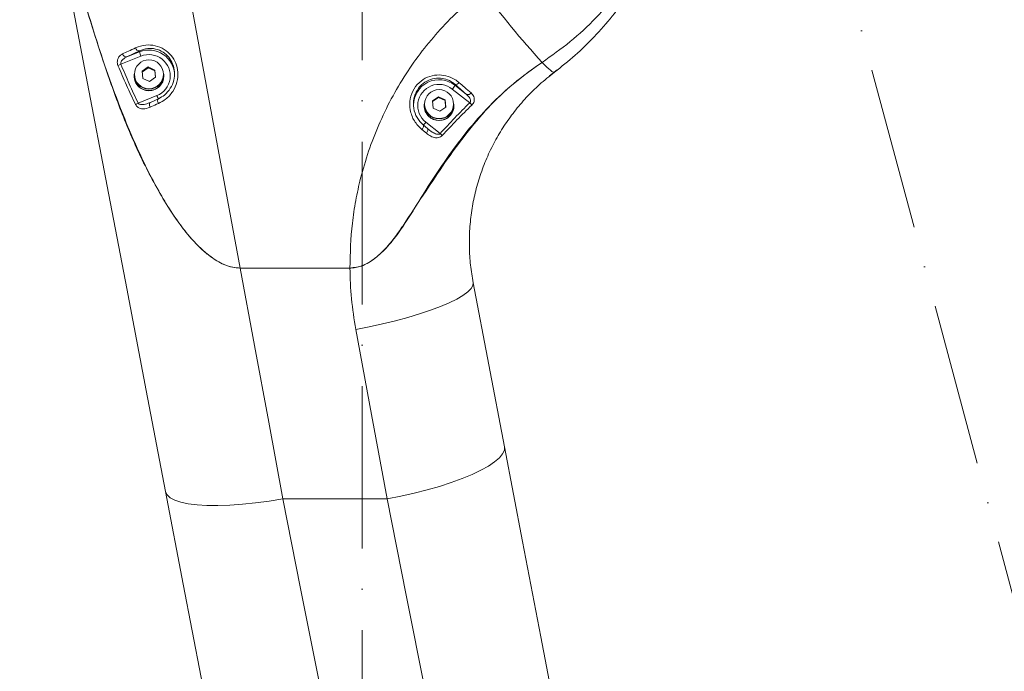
# Model space of a CAD drawing. Header units: millimetres. Extents: x 809 to 6054, y -5716 to -1261.
# Tile 31 of 96: x 2494 to 2725, y -2613 to -2460. Entities that reach past the tile are written whole.
import ezdxf

# ---------------------------------------------------------------- set-up
doc = ezdxf.new("R2010")
doc.units = ezdxf.units.MM
doc.header["$LTSCALE"] = 0.3175
doc.linetypes.add('ACAD_ISO10W100', pattern=[18, 12, -3, 0, -3])
doc.linetypes.add('CENTER2', pattern=[28.574999, 19.049999, -3.175, 3.175, -3.175])
for name, color, linetype, lineweight in [('1轮廓实线层', 7, 'Continuous', 18), ('7标注层', 4, 'Continuous', 13), ('中心线', 4, 'ACAD_ISO10W100', 20), ('细点划线', 6, 'CENTER2', 18)]:
    doc.layers.add(name, color=color, linetype=linetype, lineweight=lineweight)
doc.styles.add('标准汉字', font='gbenor.shx', dxfattribs={"bigfont": 'gbcbig.shx'})
doc.dimstyles.new('M1：10', dxfattribs={"dimscale": 10, "dimtxt": 3.5, "dimasz": 2.5, "dimexe": 2, "dimexo": 0, "dimgap": 1.5, "dimtad": 1, "dimdec": 4, "dimdsep": 46, "dimtxsty": '标准汉字', "dimcen": 5, "dimdle": 5, "dimclrd": 1, "dimclre": 1, "dimclrt": 256, "dimadec": 4, "dimazin": 2, "dimtfac": 1, "dimtdec": 4, "dimtmove": 0, "dimatfit": 3, "dimfxl": 1, "dimtolj": 1, "dimarcsym": 0})

# ---------------------------------------------------------------- blocks, each defined once
blk = doc.blocks.new('*D2')
at = {"layer": '7标注层', "color": 1, "lineweight": -2, "transparency": 16777216}
for p, q in [((2574.24, -1966.55), (2574.24, -1793.65)), ((3504.76, -2862.69), (3504.76, -1793.65)), ((3479.76, -1813.65), (2599.24, -1813.65))]:
    blk.add_line(p, q, dxfattribs=at)
at = {"layer": '7标注层', "color": 1, "transparency": 16777216}
for points in [[(2599.24, -1809.48), (2599.24, -1817.81), (2574.24, -1813.65)], [(3479.76, -1817.81), (3479.76, -1809.48), (3504.76, -1813.65)]]:
    blk.add_solid(points, dxfattribs=at)
at = {"layer": 'Defpoints', "color": 0, "transparency": 16777216}
for p in [(2574.24, -1813.65), (2574.24, -1966.55), (3504.76, -2862.69)]:
    blk.add_point(p, dxfattribs=at)
at = {"layer": '7标注层', "transparency": 16777216, "insert": (2968.02, -1781.15), "char_height": 35, "attachment_point": 5, "style": '标准汉字'}
blk.add_mtext('\\A1;930.5', dxfattribs=at)
blk = doc.blocks.new('*D3')
at = {"layer": '7标注层', "color": 1, "lineweight": -2, "transparency": 16777216}
for p, q in [((1643.72, -2862.69), (1643.72, -1793.65)), ((2574.24, -2212.74), (2574.24, -1793.65)), ((2549.24, -1813.65), (1668.72, -1813.65))]:
    blk.add_line(p, q, dxfattribs=at)
at = {"layer": '7标注层', "color": 1, "transparency": 16777216}
for points in [[(1668.72, -1809.48), (1668.72, -1817.81), (1643.72, -1813.65)], [(2549.24, -1817.81), (2549.24, -1809.48), (2574.24, -1813.65)]]:
    blk.add_solid(points, dxfattribs=at)
at = {"layer": 'Defpoints', "color": 0, "transparency": 16777216}
for p in [(1643.72, -1813.65), (2574.24, -2212.74), (1643.72, -2862.69)]:
    blk.add_point(p, dxfattribs=at)
at = {"layer": '7标注层', "transparency": 16777216, "insert": (2108.98, -1781.15), "char_height": 35, "attachment_point": 5, "style": '标准汉字'}
blk.add_mtext('\\A1;930.5', dxfattribs=at)
blk = doc.blocks.new('*D4')
at = {"layer": '7标注层', "color": 1, "lineweight": -2, "transparency": 16777216}
for p, q in [((2574.24, -1932.17), (1454.4, -1932.17)), ((1474.4, -3227.69), (1474.4, -1957.17)), ((2364.24, -3252.69), (1454.4, -3252.69))]:
    blk.add_line(p, q, dxfattribs=at)
at = {"layer": '7标注层', "color": 1, "transparency": 16777216}
for points in [[(1478.56, -1957.17), (1470.23, -1957.17), (1474.4, -1932.17)], [(1470.23, -3227.69), (1478.56, -3227.69), (1474.4, -3252.69)]]:
    blk.add_solid(points, dxfattribs=at)
at = {"layer": 'Defpoints', "color": 0, "transparency": 16777216}
for p in [(1474.4, -1932.17), (2574.24, -1932.17), (2364.24, -3252.69)]:
    blk.add_point(p, dxfattribs=at)
at = {"layer": '7标注层', "transparency": 16777216, "insert": (1441.9, -2592.43), "char_height": 35, "attachment_point": 5, "rotation": 90, "style": '标准汉字'}
blk.add_mtext('\\A1;1320.5', dxfattribs=at)
blk = doc.blocks.new('*D7')
at = {"layer": '7标注层', "color": 1, "lineweight": -2, "transparency": 16777216}
for p, q in [((2574.24, -1932.17), (3613.47, -1932.17)), ((3593.47, -2837.69), (3593.47, -1957.17)), ((3489.76, -2862.69), (3613.47, -2862.69))]:
    blk.add_line(p, q, dxfattribs=at)
at = {"layer": '7标注层', "color": 1, "transparency": 16777216}
for points in [[(3597.64, -1957.17), (3589.31, -1957.17), (3593.47, -1932.17)], [(3589.31, -2837.69), (3597.64, -2837.69), (3593.47, -2862.69)]]:
    blk.add_solid(points, dxfattribs=at)
at = {"layer": 'Defpoints', "color": 0, "transparency": 16777216}
for p in [(2574.24, -1932.17), (3593.47, -1932.17), (3489.76, -2862.69)]:
    blk.add_point(p, dxfattribs=at)
at = {"layer": '7标注层', "transparency": 16777216, "insert": (3560.97, -2397.43), "char_height": 35, "attachment_point": 5, "rotation": 90, "style": '标准汉字'}
blk.add_mtext('\\A1;930.5', dxfattribs=at)
blk = doc.blocks.new('*D14')
at = {"layer": '7标注层', "color": 1, "lineweight": -2, "transparency": 16777216}
blk.add_arc((2574.24, -2862.69), 171.68, 348.351, 81.649, dxfattribs=at)
at = {"layer": '7标注层', "color": 1, "transparency": 16777216}
for points in [[(2599.48, -2688.68), (2598.87, -2696.99), (2574.24, -2691.01)], [(2738.37, -2896.21), (2746.39, -2898.49), (2735.56, -2921.4)]]:
    blk.add_solid(points, dxfattribs=at)
at = {"layer": 'Defpoints', "color": 0, "transparency": 16777216}
for p in [(2574.24, -2412.69), (2676.76, -2724.98), (2574.24, -2862.69), (2574.24, -2862.69), (2997.1, -3016.6)]:
    blk.add_point(p, dxfattribs=at)
at = {"layer": '7标注层', "transparency": 16777216, "insert": (2744.45, -2749.92), "char_height": 35, "attachment_point": 5, "rotation": 303.5267, "style": '标准汉字'}
blk.add_mtext('\\A1;110%%d', dxfattribs=at)
blk = doc.blocks.new('*D15')
at = {"layer": '7标注层', "color": 1, "lineweight": -2, "transparency": 16777216}
blk.add_arc((2574.24, -2862.69), 159.8, 98.9727, 191.0273, dxfattribs=at)
at = {"layer": '7标注层', "color": 1, "transparency": 16777216}
for points in [[(2549.64, -2708.99), (2548.99, -2700.69), (2574.24, -2702.88)], [(2413.37, -2894.37), (2421.4, -2892.14), (2424.08, -2917.34)]]:
    blk.add_solid(points, dxfattribs=at)
at = {"layer": 'Defpoints', "color": 0, "transparency": 16777216}
for p in [(2574.24, -2412.69), (2421.15, -2816.85), (2574.24, -2862.69), (2574.24, -2862.69), (2151.38, -3016.6)]:
    blk.add_point(p, dxfattribs=at)
at = {"layer": '7标注层', "transparency": 16777216, "insert": (2425.67, -2740.59), "char_height": 35, "attachment_point": 5, "rotation": 50.5852, "style": '标准汉字'}
blk.add_mtext('\\A1;110%%d', dxfattribs=at)
blk = doc.blocks.new('*D17')
at = {"layer": '7标注层', "color": 1, "lineweight": -2, "transparency": 16777216}
for p, q in [((2574.24, -2202.74), (2574.24, -2179.43)), ((2670.83, -2386.8), (2799.55, -2352.32))]:
    blk.add_line(p, q, dxfattribs=at)
blk.add_arc((2574.24, -2412.69), 213.26, 21.7206, 83.2794, dxfattribs=at)
at = {"layer": '7标注层', "color": 1, "transparency": 16777216}
for points in [[(2599.44, -2196.74), (2598.95, -2205.05), (2574.24, -2199.43)], [(2768.4, -2335.08), (2776.31, -2332.45), (2780.23, -2357.49)]]:
    blk.add_solid(points, dxfattribs=at)
at = {"layer": 'Defpoints', "color": 0, "transparency": 16777216}
for p in [(2574.24, -2202.74), (2704.06, -2243.5), (2670.83, -2386.8), (2574.24, -2412.69), (2574.24, -3258.33)]:
    blk.add_point(p, dxfattribs=at)
at = {"layer": '7标注层', "transparency": 16777216, "insert": (2723.85, -2217.71), "char_height": 35, "attachment_point": 5, "rotation": 322.5, "style": '标准汉字'}
blk.add_mtext('\\A1;75%%d', dxfattribs=at)
blk = doc.blocks.new('*D18')
at = {"layer": '7标注层', "color": 1, "lineweight": -2, "transparency": 16777216}
for p, q in [((2574.24, -2202.74), (2574.24, -2179.1)), ((2471.23, -2412.69), (2340.66, -2412.69))]:
    blk.add_line(p, q, dxfattribs=at)
blk.add_arc((2574.24, -2412.69), 213.58, 96.7103, 173.2897, dxfattribs=at)
at = {"layer": '7标注层', "color": 1, "transparency": 16777216}
for points in [[(2549.53, -2204.73), (2549.04, -2196.41), (2574.24, -2199.1)], [(2357.96, -2387.49), (2366.28, -2387.97), (2360.66, -2412.69)]]:
    blk.add_solid(points, dxfattribs=at)
at = {"layer": 'Defpoints', "color": 0, "transparency": 16777216}
for p in [(2574.24, -2202.74), (2423.22, -2261.66), (2471.23, -2412.69), (2660.98, -2412.69), (2574.24, -3258.33)]:
    blk.add_point(p, dxfattribs=at)
at = {"layer": '7标注层', "transparency": 16777216, "insert": (2400.23, -2238.68), "char_height": 35, "attachment_point": 5, "rotation": 45, "style": '标准汉字'}
blk.add_mtext('\\A1;90%%d', dxfattribs=at)

msp = doc.modelspace()

# ---------------------------------------------------------------- linework, layer by layer
at = {"layer": '1轮廓实线层'}
for p, q in [((2522.36819, -2468.90484), (2517.67525, -2470.79395)), ((2521.99354, -2467.66125), (2519.04588, -2469.08061)), ((2519.04588, -2469.08061), (2521.99354, -2467.89406)), ((2521.99354, -2467.66125), (2521.99354, -2467.89406)), ((2522.68262, -2472.40667), (2524.09156, -2471.42385)), ((2522.69704, -2472.57094), (2524.09156, -2471.59819)), ((2524.09156, -2471.42385), (2525.65041, -2472.14799)), ((2524.09156, -2471.59819), (2524.09156, -2471.42385)), ((2524.09156, -2471.59819), (2525.65041, -2472.32233)), ((2520.74147, -2473.47943), (2520.74147, -2473.13951)), ((2520.74147, -2473.52301), (2520.74147, -2473.47943)), ((2522.83253, -2474.11363), (2522.68262, -2472.40667)), ((2524.39138, -2474.83776), (2522.83253, -2474.11363)), ((2525.80032, -2473.85494), (2524.39138, -2474.83776)), ((2525.65041, -2472.14799), (2525.80032, -2473.85494)), ((2525.65041, -2472.32233), (2525.65041, -2472.14799)), ((2525.65041, -2472.32233), (2525.7859, -2473.86502)), ((2527.74147, -2473.13951), (2527.74147, -2473.47943)), ((2527.74147, -2473.47943), (2527.74147, -2473.52301)), ((2618.16146, -2473.48158), (2619.96601, -2472.13624)), ((2595.96652, -2475.4955), (2595.96652, -2475.72349)), ((2598.67764, -2477.8624), (2595.96652, -2475.4955)), ((2595.96652, -2475.72349), (2598.67764, -2477.8624)), ((2521.7058, -2479.91602), (2526.11474, -2478.14117)), ((2590.68262, -2479.38006), (2592.09156, -2478.39723)), ((2590.69705, -2479.54427), (2592.09156, -2478.57152)), ((2592.09156, -2478.39723), (2593.65041, -2479.12137)), ((2592.09156, -2478.57152), (2592.09156, -2478.39723)), ((2592.09156, -2478.57152), (2593.65041, -2479.29566)), ((2599.42811, -2479.81243), (2595.34568, -2476.59163)), ((2524.60921, -2479.73452), (2524.40728, -2479.798)), ((2524.60921, -2479.73452), (2526.4894, -2478.86668)), ((2588.74147, -2480.45282), (2588.74147, -2480.11289)), ((2588.74147, -2480.49639), (2588.74147, -2480.45282)), ((2590.83253, -2481.08695), (2590.68262, -2479.38006)), ((2592.39138, -2481.81109), (2590.83253, -2481.08695)), ((2593.80032, -2480.82833), (2592.39138, -2481.81109)), ((2593.65041, -2479.12137), (2593.80032, -2480.82833)), ((2593.65041, -2479.29566), (2593.65041, -2479.12137)), ((2593.65041, -2479.29566), (2593.78589, -2480.83834)), ((2595.74147, -2480.11289), (2595.74147, -2480.45282)), ((2595.74147, -2480.45282), (2595.74147, -2480.49639)), ((2588.51642, -2485.0307), (2589.5244, -2485.89019)), ((2589.13726, -2484.40115), (2592.50638, -2487.05916)), ((2589.26175, -2486.97655), (2588.20899, -2486.10042)), ((2589.69736, -2486.01614), (2589.5244, -2485.89019)), ((2571.34436, -2518.56886), (2545.63, -2518.56886)), ((2555.64902, -2572.6866), (2580.08368, -2572.6866))]:
    msp.add_line(p, q, dxfattribs=at)
for points in [[(2528.07753, -2423.75927), (2532.4881, -2447.58294), (2536.88583, -2471.3373), (2541.26753, -2495.00506), (2545.63, -2518.56886)], [(2500.5756, -2426.7699), (2505.21933, -2451.05992), (2509.84864, -2475.27449), (2514.4598, -2499.39416), (2519.04907, -2523.39928), (2523.61274, -2547.27052), (2528.1471, -2570.98846)], [(2616.39564, -2470.34155), (2616.97903, -2470.93634), (2617.50315, -2471.44662), (2617.96586, -2471.87029), (2618.36527, -2472.20562), (2618.69975, -2472.45125), (2618.96792, -2472.60617), (2619.1687, -2472.66971), (2619.30125, -2472.64169)], [(2524.49168, -2480.87363), (2524.41661, -2480.68254), (2524.36569, -2480.49037), (2524.34109, -2480.3053), (2524.34385, -2480.13531), (2524.37387, -2479.98761), (2524.42986, -2479.8684), (2524.50943, -2479.7828), (2524.60921, -2479.73452)], [(2526.44596, -2479.9969), (2526.36748, -2479.80367), (2526.31074, -2479.60989), (2526.27821, -2479.42404), (2526.27132, -2479.25417), (2526.29036, -2479.10778), (2526.33452, -2478.99125), (2526.40185, -2478.90972), (2526.4894, -2478.86668)], [(2588.51642, -2485.0307), (2588.57997, -2485.09239), (2588.61403, -2485.18507), (2588.61713, -2485.30476), (2588.58914, -2485.44626), (2588.53126, -2485.6035), (2588.44599, -2485.76973), (2588.337, -2485.93782), (2588.20899, -2486.10042)], [(2589.5244, -2485.89019), (2589.59447, -2485.95707), (2589.63534, -2486.05411), (2589.6453, -2486.17725), (2589.62391, -2486.32125), (2589.5721, -2486.48004), (2589.49203, -2486.64688), (2589.38711, -2486.81472), (2589.26175, -2486.97655)], [(2555.64902, -2572.6866), (2552.32516, -2554.73278), (2548.985, -2536.69093), (2545.63, -2518.56886)], [(2600.23053, -2522.00065), (2600.16974, -2522.66638), (2599.74687, -2523.39272), (2598.96751, -2524.17009), (2597.84194, -2524.98816), (2596.38501, -2525.83621), (2594.61594, -2526.70298), (2592.55809, -2527.57715), (2590.23859, -2528.44708), (2587.68805, -2529.30133), (2584.94013, -2530.12858), (2582.03109, -2530.91805), (2578.9993, -2531.65917), (2575.88478, -2532.34224), (2572.72861, -2532.95819)], [(2607.5856, -2560.47289), (2603.91789, -2541.28818), (2600.23053, -2522.00065)], [(2572.72861, -2532.95819), (2576.41597, -2552.8755), (2580.08368, -2572.6866)], [(2607.5856, -2560.47289), (2607.55031, -2561.28238), (2607.1488, -2562.15112), (2606.38644, -2563.06766), (2605.27338, -2564.01966), (2603.82447, -2564.9945), (2602.05902, -2565.97911), (2600.00057, -2566.96044), (2597.67657, -2567.92538), (2595.118, -2568.86105), (2592.35898, -2569.755), (2589.43629, -2570.59525), (2586.3889, -2571.37071), (2583.25745, -2572.07088), (2580.08368, -2572.6866)], [(2659.05962, -2829.71869), (2655.24603, -2809.77093), (2650.87803, -2786.92318), (2646.50723, -2764.06075), (2642.13691, -2741.20085), (2637.77036, -2718.36074), (2633.41089, -2695.55755), (2629.06176, -2672.80851), (2624.72625, -2650.13073), (2620.40764, -2627.54132), (2616.10917, -2605.05728), (2611.83408, -2582.69553), (2607.5856, -2560.47289)], [(2555.64902, -2572.6866), (2552.42855, -2573.21654), (2549.25229, -2573.64367), (2546.16386, -2573.9622), (2543.20565, -2574.16771), (2540.41829, -2574.25736), (2537.84005, -2574.22994), (2535.50631, -2574.08588), (2533.44913, -2573.82701), (2531.69674, -2573.45705), (2530.27322, -2572.98098), (2529.19809, -2572.40544), (2528.48612, -2571.73817), (2528.1471, -2570.98846)], [(2528.1471, -2570.98846), (2532.29709, -2592.69588), (2536.47253, -2614.53645), (2540.67044, -2636.49444), (2544.88778, -2658.55415), (2549.12153, -2680.69966)], [(2576.62345, -2678.71033), (2572.3897, -2657.30913), (2568.17236, -2635.99087), (2563.97446, -2614.77087), (2559.79901, -2593.66439), (2555.64902, -2572.6866)], [(2580.08368, -2572.6866), (2584.55218, -2595.27449), (2589.04993, -2618.01015), (2593.57317, -2640.87467), (2598.11812, -2663.84898), (2602.68101, -2686.91395), (2607.25803, -2710.05039), (2611.84538, -2733.23898), (2616.43922, -2756.46041), (2621.03574, -2779.69538)]]:
    msp.add_lwpolyline(points, dxfattribs=at)
for centre, radius in [((2524.23733, -2473.13974), 3.39569), ((2592.23751, -2480.11311), 3.39575)]:
    msp.add_circle(centre, radius, dxfattribs=at)
for centre, radius, start, end in [((2779.70885, -2321.657), 220.8581, 216.6342846, 222.3155339), ((2522.03589, -2466.69199), 0.97018, 194.9806131, 267.4980679), ((2518.96887, -2468.11313), 0.97054, 195.5995197, 274.5509942), ((2524.24503, -2473.45179), 5.99647, 0.1522141, 112.0533411), ((2531.61172, -2464.90382), 10.07229, 197.2701733, 203.4051211), ((2524.24979, -2473.51963), 4.98365, 291.9758184, 112.1822893), ((2521.12257, -2479.41793), 9.28747, 111.7883766, 116.4689536), ((2524.24147, -2473.13024), 3.50001, 180.151675, 359.848325), ((2524.23482, -2473.47341), 3.49336, 180.0988763, 275.1189596), ((2524.24147, -2473.47026), 3.50001, 180.1502393, 359.8497607), ((2524.24147, -2473.51383), 3.50001, 180.1502393, 359.8497607), ((2524.24972, -2473.47372), 3.49175, 274.8760147, 359.9062101), ((2592.24241, -2480.42908), 6.00097, 51.641094, 179.810061), ((2592.23726, -2480.49305), 4.98832, 51.4542109, 231.5777246), ((2590.89846, -2472.75519), 5.87333, 319.2169218, 329.6430005), ((2596.13621, -2474.589), 0.92224, 259.3977104, 327.5743284), ((2532.20372, -2475.93924), 6.47489, 199.881353, 208.0271312), ((2598.98709, -2477.00326), 0.91318, 250.1916177, 325.3801069), ((2526.13526, -2489.28157), 10.36019, 115.3119467, 119.0878628), ((2592.24147, -2480.10359), 3.50001, 180.1523544, 359.8476456), ((2592.23485, -2480.44677), 3.49338, 180.0991994, 275.1185807), ((2592.24147, -2480.4436), 3.50001, 180.1509457, 359.8490543), ((2592.24147, -2480.48719), 3.50001, 180.1506192, 359.8493808), ((2592.2497, -2480.44708), 3.49178, 274.8762827, 359.9058755), ((2590.20683, -2488.91012), 12.95376, 41.3133269, 44.613439), ((2585.82019, -2482.0811), 4.04791, 311.7928145, 325.0300334), ((2583.79512, -2496.82801), 13.0888, 45.4281706, 48.2753702)]:
    msp.add_arc(centre, radius, start, end, dxfattribs=at)
for points, knots in [([(2616.39564, -2470.34155), (2618.62985, -2468.773), (2623.10532, -2465.63095), (2629.09199, -2460.01188), (2634.43894, -2453.82332), (2638.99891, -2447.0525), (2642.75521, -2439.83125), (2645.64339, -2432.28477), (2647.61324, -2424.51287), (2648.69744, -2416.63061), (2648.90013, -2408.67453), (2648.18831, -2400.74703), (2646.6128, -2392.94171), (2644.11212, -2385.16264), (2640.69665, -2377.49518), (2637.62027, -2372.66606), (2636.08206, -2370.25146)], [0, 0, 0, 0, 42673.632935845, 85482.042361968, 128148.64185898, 170548.647919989, 213089.245481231, 255487.363009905, 296964.758479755, 338575.046200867, 380054.332700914, 421555.430632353, 463186.815342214, 504691.363632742, 549506.2635508, 594322.489734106, 594322.489734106, 594322.489734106, 594322.489734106]), ([(2619.30125, -2472.64169), (2620.93714, -2471.3491), (2624.20891, -2468.76391), (2628.7297, -2464.3448), (2632.9236, -2459.54086), (2636.68532, -2454.3902), (2639.96564, -2448.9942), (2642.78712, -2443.34552), (2645.14183, -2437.42098), (2646.98447, -2431.31356), (2648.2899, -2425.12742), (2649.07823, -2418.84971), (2649.33293, -2412.46509), (2649.03929, -2406.08594), (2648.22202, -2399.81502), (2646.85497, -2393.65048), (2645.473, -2388.86991), (2644.3679, -2386.21043), (2644.08611, -2385.5323)], [0, 0, 0, 0, 43417.85616544, 86835.768347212, 131520.38113657, 176204.831803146, 219607.344384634, 263009.885883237, 307675.260992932, 352340.615785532, 395818.37378647, 439295.78927517, 484045.874124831, 528795.684923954, 572196.120639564, 615596.326400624, 660265.417199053, 675553.443752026, 675553.443752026, 675553.443752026, 675553.443752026]), ([(2545.63, -2518.56886), (2545.01717, -2518.5261), (2543.78987, -2518.44047), (2541.79245, -2517.77268), (2539.71838, -2516.66777), (2537.13429, -2514.72686), (2534.3674, -2512.01035), (2531.55419, -2508.48746), (2527.70088, -2502.75067), (2523.15365, -2494.59717), (2518.40203, -2483.85171), (2514.3743, -2472.80522), (2510.16468, -2459.6772), (2505.78982, -2444.48263), (2502.98583, -2432.92665), (2501.58374, -2427.14827)], [0, 0, 0, 0, 9533.186808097, 19091.838264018, 32536.316765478, 46017.562612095, 69361.292144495, 92830.692620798, 116284.155844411, 177222.501106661, 238358.948508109, 299685.486788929, 360884.062162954, 453808.256147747, 546744.836972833, 546744.836972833, 546744.836972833, 546744.836972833]), ([(2501.58374, -2427.14827), (2503.04634, -2433.18976), (2505.97174, -2445.27349), (2511.12357, -2463.19757), (2516.06819, -2477.49642), (2520.44105, -2488.2349), (2523.49142, -2494.81751), (2526.48421, -2500.513), (2529.43479, -2505.41819), (2532.78704, -2510.18861), (2536.49704, -2514.26366), (2540.23123, -2517.09432), (2543.30718, -2518.41243), (2545.05127, -2518.52988), (2545.63, -2518.56886)], [0, 0, 0, 0, 91314.218188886, 182639.557591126, 273866.529598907, 313379.558782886, 352884.449423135, 380350.43355994, 407808.339262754, 436857.862314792, 465825.113980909, 488220.6524485, 505258.669346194, 513719.798356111, 513719.798356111, 513719.798356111, 513719.798356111]), ([(2571.34436, -2518.56886), (2571.43556, -2515.06023), (2571.57311, -2509.76793), (2572.66648, -2502.75685), (2573.88937, -2497.11286), (2575.64653, -2491.17075), (2578.04094, -2484.94085), (2580.97077, -2478.86443), (2584.38978, -2473.06331), (2588.23496, -2467.62451), (2592.51023, -2462.53432), (2597.22395, -2457.73884), (2600.72729, -2454.87571), (2602.47893, -2453.44417)], [0, 0, 0, 0, 65907.245800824, 99412.477430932, 132917.556785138, 174049.492763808, 215180.669061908, 257432.572958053, 299683.471905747, 340407.996323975, 381131.713641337, 423033.176662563, 464933.510569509, 464933.510569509, 464933.510569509, 464933.510569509]), ([(2518.03408, -2468.37412), (2518.48792, -2468.15837), (2519.46258, -2467.69505), (2520.52889, -2467.20476), (2521.09868, -2466.94277)], [0, 0, 0, 0, 49189.926018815, 105637.139946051, 105637.139946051, 105637.139946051, 105637.139946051]), ([(2521.09868, -2466.94277), (2521.87274, -2466.66861), (2523.28434, -2466.16864), (2525.68752, -2466.32031), (2527.80158, -2467.16157), (2529.49747, -2468.62703), (2530.63052, -2470.502), (2531.13726, -2472.69925), (2530.90483, -2475.05304), (2529.87993, -2477.28699), (2528.29462, -2479.01642), (2527.01781, -2479.69361), (2526.44596, -2479.9969)], [0, 0, 0, 0, 52475.234452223, 95695.845629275, 138755.085771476, 177444.786737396, 215739.394872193, 256034.638088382, 298984.163776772, 344600.477730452, 392976.645417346, 432219.098986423, 432219.098986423, 432219.098986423, 432219.098986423]), ([(2526.4894, -2478.86668), (2526.96067, -2478.60515), (2528.01249, -2478.02144), (2529.31667, -2476.5335), (2530.15096, -2474.6165), (2530.32993, -2472.60119), (2529.90193, -2470.71887), (2528.95827, -2469.10678), (2527.54443, -2467.83955), (2525.77558, -2467.11072), (2523.77339, -2466.99149), (2522.62794, -2467.42252), (2521.99354, -2467.66125)], [0, 0, 0, 0, 39494.796064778, 88148.422956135, 134120.110264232, 177458.922848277, 217962.674199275, 256077.861773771, 294132.278052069, 336280.465207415, 379042.8972403, 432128.040292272, 432128.040292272, 432128.040292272, 432128.040292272]), ([(2518.03408, -2468.37412), (2517.82595, -2468.49676), (2517.40558, -2468.74446), (2516.99186, -2469.33398), (2516.81293, -2469.97723), (2516.81002, -2470.57604), (2516.92531, -2470.92789), (2516.98302, -2471.10401)], [0, 0, 0, 0, 56699.83499087, 114521.181786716, 157570.383471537, 189458.171665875, 221418.638684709, 221418.638684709, 221418.638684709, 221418.638684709]), ([(2517.67525, -2470.79395), (2517.65792, -2470.73737), (2517.63008, -2470.6465), (2517.63276, -2470.4472), (2517.71596, -2470.1611), (2517.99007, -2469.77032), (2518.4454, -2469.38234), (2518.8435, -2469.1823), (2519.04588, -2469.08061)], [0, 0, 0, 0, 18604.149106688, 29880.228816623, 63148.307723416, 114311.389977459, 190358.115447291, 268991.311040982, 268991.311040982, 268991.311040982, 268991.311040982]), ([(2521.09865, -2480.22805), (2520.37653, -2478.72044), (2518.93478, -2475.71037), (2517.63286, -2472.63771), (2516.98302, -2471.10401)], [0, 0, 0, 0, 52887.112305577, 105593.358575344, 105593.358575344, 105593.358575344, 105593.358575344]), ([(2517.67525, -2470.79395), (2518.31216, -2472.32697), (2519.58781, -2475.39742), (2520.99913, -2478.40839), (2521.7058, -2479.91602)], [0, 0, 0, 0, 52720.678579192, 105592.510846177, 105592.510846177, 105592.510846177, 105592.510846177]), ([(2616.39564, -2470.34155), (2614.21444, -2471.88374), (2609.84432, -2474.97361), (2604.00966, -2480.50194), (2598.47405, -2486.74741), (2593.37278, -2493.74899), (2589.28495, -2500.02295), (2586.15088, -2505.14599), (2583.75111, -2508.96896), (2581.07809, -2512.5947), (2578.22185, -2515.61213), (2575.29294, -2517.72093), (2572.94232, -2518.50561), (2571.67278, -2518.55586), (2571.34436, -2518.56886)], [0, 0, 0, 0, 60884.097666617, 121984.158431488, 182964.421078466, 251282.667506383, 319652.194908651, 354031.310197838, 388527.002605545, 422765.411009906, 456792.088140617, 483003.052343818, 504441.002956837, 511922.025050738, 511922.025050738, 511922.025050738, 511922.025050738]), ([(2571.34436, -2518.56886), (2572.3978, -2518.44033), (2574.10914, -2518.23152), (2576.1952, -2517.06774), (2578.1977, -2515.56142), (2580.34342, -2513.36626), (2582.54309, -2510.51437), (2585.40322, -2506.247), (2589.03593, -2500.64487), (2593.58459, -2493.80704), (2598.40018, -2487.16326), (2603.66899, -2480.91054), (2609.5881, -2475.14193), (2614.10293, -2471.95827), (2616.39564, -2470.34155)], [0, 0, 0, 0, 23895.721952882, 38819.270166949, 53780.862459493, 81074.946938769, 108533.256597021, 135994.663301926, 198425.738912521, 261122.074637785, 323641.821167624, 385777.886107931, 447737.588964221, 511665.403148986, 511665.403148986, 511665.403148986, 511665.403148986]), ([(2588.20899, -2486.10042), (2587.57539, -2485.46572), (2586.31357, -2484.20172), (2585.34734, -2481.57926), (2585.34064, -2478.89075), (2586.26311, -2476.48041), (2587.91167, -2474.63038), (2590.01859, -2473.51586), (2592.27213, -2473.18608), (2594.41928, -2473.56138), (2595.94153, -2474.30857), (2596.68762, -2474.90272), (2596.91466, -2475.08351)], [0, 0, 0, 0, 53473.652245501, 106493.075063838, 155882.577249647, 202509.871191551, 247174.106234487, 290026.227123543, 331061.307439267, 371157.039385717, 412805.113435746, 431021.969619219, 431021.969619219, 431021.969619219, 431021.969619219]), ([(2595.96652, -2475.4955), (2595.77966, -2475.34368), (2595.17112, -2474.84923), (2593.91095, -2474.22672), (2592.10688, -2473.93016), (2590.20466, -2474.24346), (2588.4259, -2475.22464), (2587.02778, -2476.81999), (2586.22707, -2478.88133), (2586.19441, -2481.1756), (2586.9641, -2483.41501), (2587.99764, -2484.49074), (2588.51642, -2485.0307)], [0, 0, 0, 0, 18388.510978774, 59885.453047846, 99356.222623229, 139738.171762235, 182303.333397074, 227140.577613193, 274196.295048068, 324006.39507013, 377308.331210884, 431025.274908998, 431025.274908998, 431025.274908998, 431025.274908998]), ([(2600.23053, -2522.00065), (2600.00221, -2520.62697), (2599.54558, -2517.87962), (2599.29551, -2513.65221), (2599.38326, -2509.3693), (2599.84634, -2505.10503), (2600.66467, -2500.93028), (2601.83153, -2496.83185), (2603.36798, -2492.79356), (2605.24307, -2488.91562), (2607.41532, -2485.26283), (2609.87237, -2481.8154), (2612.6553, -2478.55473), (2615.78054, -2475.43535), (2618.10887, -2473.58784), (2619.30125, -2472.64169)], [0, 0, 0, 0, 41753.335925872, 83505.871561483, 126407.922467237, 169309.526336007, 210688.435852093, 252066.936528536, 294665.572277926, 337263.029172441, 377753.126723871, 418242.731994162, 459949.986460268, 501657.074100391, 545436.643611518, 545436.643611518, 545436.643611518, 545436.643611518]), ([(2596.91466, -2475.08351), (2597.3527, -2475.45791), (2598.33729, -2476.29944), (2599.23838, -2477.08564), (2599.73858, -2477.52206)], [0, 0, 0, 0, 46831.365219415, 105264.803109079, 105264.803109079, 105264.803109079, 105264.803109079]), ([(2598.67764, -2477.8624), (2598.91036, -2478.07702), (2599.26989, -2478.4086), (2599.57317, -2478.93205), (2599.65806, -2479.27837), (2599.63481, -2479.49513), (2599.58566, -2479.63256), (2599.5201, -2479.7349), (2599.45326, -2479.79123), (2599.42811, -2479.81243)], [0, 0, 0, 0, 122450.384202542, 189176.775243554, 236238.729287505, 258926.970496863, 270426.321069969, 290101.016565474, 301967.148485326, 301967.148485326, 301967.148485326, 301967.148485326]), ([(2599.73858, -2477.52206), (2599.97534, -2477.77382), (2600.35354, -2478.17601), (2600.53695, -2478.89669), (2600.48705, -2479.46375), (2600.28484, -2479.96858), (2600.05203, -2480.2291), (2599.93654, -2480.35835)], [0, 0, 0, 0, 77258.90744334, 123418.703653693, 160191.683642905, 190620.380570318, 220578.757562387, 220578.757562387, 220578.757562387, 220578.757562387]), ([(2521.09865, -2480.22805), (2521.13358, -2480.29256), (2521.24705, -2480.50216), (2521.59237, -2480.87586), (2522.17583, -2481.17249), (2523.20213, -2481.32241), (2523.95905, -2481.05899), (2524.49168, -2480.87363)], [0, 0, 0, 0, 11109.886653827, 36095.288496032, 78493.441665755, 120788.658743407, 221231.385107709, 221231.385107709, 221231.385107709, 221231.385107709]), ([(2524.40728, -2479.798), (2523.98173, -2479.96112), (2523.36578, -2480.19722), (2522.54355, -2480.27455), (2522.09631, -2480.2208), (2521.85762, -2480.08731), (2521.76207, -2480.00147), (2521.72637, -2479.94726), (2521.7058, -2479.91602)], [0, 0, 0, 0, 127046.181523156, 183885.799413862, 234001.951036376, 251425.222405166, 258784.157009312, 268792.443933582, 268792.443933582, 268792.443933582, 268792.443933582]), ([(2526.44596, -2479.9969), (2525.91149, -2480.23517), (2525.24988, -2480.53012), (2524.61389, -2480.81826), (2524.49168, -2480.87363)], [0, 0, 0, 0, 85257.391877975, 105536.902850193, 105536.902850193, 105536.902850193, 105536.902850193]), ([(2592.50638, -2487.05916), (2593.6396, -2485.81266), (2595.88714, -2483.34047), (2598.25443, -2480.98183), (2599.42811, -2479.81243)], [0, 0, 0, 0, 53057.751902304, 105229.92187715, 105229.92187715, 105229.92187715, 105229.92187715]), ([(2599.93654, -2480.35835), (2598.76003, -2481.51098), (2596.3847, -2483.8381), (2594.12256, -2486.27436), (2592.98087, -2487.50393)], [0, 0, 0, 0, 52121.167343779, 105230.828923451, 105230.828923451, 105230.828923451, 105230.828923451]), ([(2592.98087, -2487.50393), (2592.85206, -2487.61789), (2592.59337, -2487.84673), (2592.038, -2488.03135), (2591.25015, -2488.04574), (2590.25607, -2487.71435), (2589.60298, -2487.22975), (2589.26175, -2486.97655)], [0, 0, 0, 0, 24578.577811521, 49358.219275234, 88067.127459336, 151323.19695998, 220537.067961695, 220537.067961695, 220537.067961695, 220537.067961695]), ([(2592.50638, -2487.05916), (2592.46495, -2487.09155), (2592.39219, -2487.14842), (2592.2028, -2487.20696), (2591.86674, -2487.21215), (2591.25395, -2487.03301), (2590.49263, -2486.62925), (2589.95787, -2486.21698), (2589.69736, -2486.01614)], [0, 0, 0, 0, 12843.805308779, 22556.872762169, 49067.384817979, 97098.615183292, 184724.572959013, 267962.466855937, 267962.466855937, 267962.466855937, 267962.466855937]), ([(2571.34436, -2518.56886), (2571.41807, -2520.97564), (2571.56603, -2525.80698), (2572.34013, -2530.56861), (2572.72861, -2532.95819)], [0, 0, 0, 0, 52343.556558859, 105073.807088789, 105073.807088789, 105073.807088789, 105073.807088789])]:
    msp.add_open_spline(points, degree=3, knots=knots, dxfattribs=at)
at = {"layer": '中心线', "ltscale": 10}
msp.add_line((2574.24147, -2202.74005), (2574.24147, -3258.33103), dxfattribs=at)
at = {"layer": '中心线', "color": 2, "ltscale": 10}
msp.add_line((2792.479, -2840.78981), (2670.83405, -2386.80467), dxfattribs=at)
at = {"layer": '细点划线', "lineweight": 30, "ltscale": 20}
msp.add_arc((2574.24147, -2862.68658), 930.52057, 340.00000083, 199.99999979, dxfattribs=at)

# ---------------------------------------------------------------- dimensions: what is measured, and where the dimension line sits
at = {"layer": '7标注层'}
dim = msp.add_linear_dim(base=(1643.7209, -1813.64631), p1=(2574.24147, -2212.74005), p2=(1643.7209, -2862.68658), dimstyle='M1：10', override={"dimdec": 1, "dimsah": 1, "dimtzin": 8}, dxfattribs=at)
dim.commit()
dim.dimension.update_dxf_attribs({"geometry": '*D3', "text_midpoint": (2108.98119, -1781.14631)})
dim = msp.add_linear_dim(base=(2574.24147, -1813.64631), p1=(3504.76205, -2862.68658), p2=(2574.24147, -1966.54843), dimstyle='M1：10', override={"dimdec": 1, "dimsah": 1, "dimtzin": 8}, dxfattribs=at)
dim.commit()
dim.dimension.update_dxf_attribs({"geometry": '*D2', "text_midpoint": (2968.01705, -1813.64631), "dimtype": 160})
for base, p1, picture, middle in [((1474.39647, -1932.16602), (2364.24149, -3252.68657), '*D4', (1441.89647, -2592.4263)), ((3593.47237, -1932.16602), (3489.76203, -2862.68658), '*D7', (3560.97237, -2397.4263))]:
    dim = msp.add_linear_dim(base=base, p1=p1, p2=(2574.24147, -1932.16602), angle=90, dimstyle='M1：10', override={"dimdec": 1, "dimsah": 1, "dimtzin": 8}, dxfattribs=at)
    dim.commit()
    dim.dimension.update_dxf_attribs({"geometry": picture, "text_midpoint": middle})
for base, line1, line2, picture, middle in [((2704.0641, -2243.49844), ((2574.24147, -2202.74005), (2574.24147, -3258.33103)), ((2574.24147, -2412.68658), (2670.83405, -2386.80467)), '*D17', (2723.84885, -2217.71445)), ((2423.21563, -2261.66073), ((2660.98426, -2412.68658), (2471.2317, -2412.68658)), ((2574.24147, -2202.74005), (2574.24147, -3258.33103)), '*D18', (2400.23466, -2238.67976))]:
    dim = msp.add_angular_dim_2l(base=base, line1=line1, line2=line2, dimstyle='M1：10', override={"dimtad": 1, "dimtih": 0, "dimtoh": 0, "dimdec": 1, "dimsah": 1, "dimtzin": 8}, dxfattribs=at)
    dim.commit()
    dim.dimension.update_dxf_attribs({"geometry": picture, "text_midpoint": middle})
for base, line1, line2, picture, middle in [((2421.15189, -2816.85456), ((2574.24147, -2862.68658), (2574.24147, -2412.68658)), ((2574.24147, -2862.68658), (2151.37979, -3016.59564)), '*D15', (2450.78258, -2761.22281)), ((2676.75888, -2724.9818), ((2574.24147, -2862.68658), (2997.10315, -3016.59564)), ((2574.24147, -2862.68658), (2574.24147, -2412.68658)), '*D14', (2717.35487, -2767.86581))]:
    dim = msp.add_angular_dim_2l(base=base, line1=line1, line2=line2, dimstyle='M1：10', override={"dimtad": 1, "dimtih": 0, "dimtoh": 0, "dimdec": 1, "dimsah": 1, "dimtzin": 8}, dxfattribs=at)
    dim.commit()
    dim.dimension.update_dxf_attribs({"geometry": picture, "text_midpoint": middle, "dimtype": 162})

doc.saveas('drawing.dxf')
